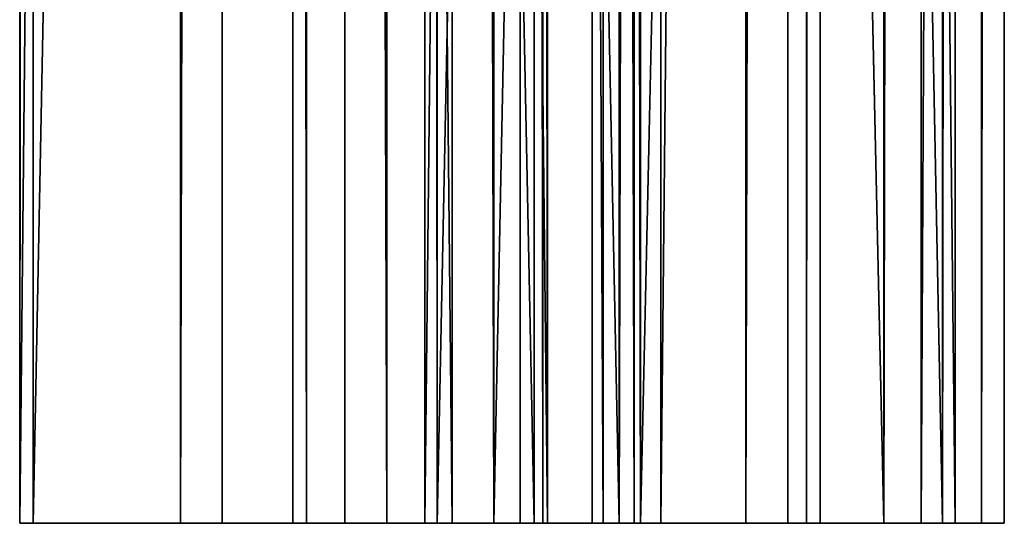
# Model space of a CAD drawing. Extents: x -1687 to 817, y -668 to 832.
# Tile 133 of 182: x 722 to 817, y -668 to -619. Entities that reach past the tile are written whole.
import ezdxf

# ---------------------------------------------------------------- set-up
doc = ezdxf.new("R2010")
doc.units = 0
doc.header["$LTSCALE"] = 25.4
doc.layers.get('0').update_dxf_attribs({"color": 13, "linetype": 'CONTINUOUS'})
doc.layers.add('WOOD', color=253, linetype='CONTINUOUS')

# ---------------------------------------------------------------- blocks, each defined once
blk = doc.blocks.new('L006_07-00_001_DOMY_LNA_OB')
at = {"color": 0}
for p, q in [((0, 37), (0, 40, -3)), ((0, 40, -3), (0, 40, -37)), ((0, 40, -37), (0, 37, -40)), ((1500, 40, -37), (0, 40, -37)), ((0, 40, -3), (0, 40, -37)), ((0, 40, -3), (1500, 40, -3)), ((0, 40, -37), (0, 37, -40)), ((1500, 40, -37), (0, 40, -37)), ((0, 37), (0, 40, -3)), ((0, 40, -3), (1500, 40, -3)), ((0, 37, -40), (0, 3, -40)), ((0, 3), (0, 37)), ((0, 3), (0, 37)), ((1500, 37), (0, 37)), ((0, 37, -40), (0, 3, -40)), ((0, 37, -40), (1500, 37, -40)), ((0, 37, -40), (1500, 37, -40)), ((1500, 37), (0, 37)), ((0, 3, -40), (0, 0, -37)), ((0, 0, -3), (0, 3)), ((0, 3), (1500, 3)), ((1500, 3, -40), (0, 3, -40)), ((0, 3, -40), (0, 0, -37)), ((1500, 3, -40), (0, 3, -40)), ((0, 0, -3), (0, 3)), ((0, 3), (1500, 3)), ((0, 0, -37), (0, 0, -3)), ((0, 0, -37), (0, 0, -3)), ((0, 0, -37), (1500, 0, -37)), ((1500, 0, -3), (0, 0, -3)), ((0, 0, -37), (1500, 0, -37)), ((1500, 0, -3), (0, 0, -3))]:
    blk.add_line(p, q, dxfattribs=at)
at = {"color": 7}
mesh = blk.add_polyface(dxfattribs=at)
corners = [(0, 3), (0, 0, -37), (0, 0, -3), (0, 3, -40), (0, 37), (0, 37, -40), (0, 40, -3), (0, 40, -37)]
mesh.append_faces([[corners[k] for k in face] for face in [(0, 1, 2), (5, 6, 7)]], dxfattribs={"vtx0": -1, "color": 7})
mesh.append_faces([[corners[k] for k in face] for face in [(1, 0, 3), (3, 4, 5)]], dxfattribs={"vtx0": -1, "vtx1": -1, "color": 7})
mesh.append_faces([[corners[k] for k in face] for face in [(3, 0, 4), (5, 4, 6)]], dxfattribs={"vtx0": -1, "vtx2": -1, "color": 7})
mesh = blk.add_polyface(dxfattribs=at)
corners = [(0, 40, -3), (1500, 40, -37), (0, 40, -37), (1500, 40, -3)]
mesh.append_faces([[corners[k] for k in face] for face in [(0, 1, 2), (1, 0, 3)]], dxfattribs={"vtx0": -1, "color": 7})
mesh = blk.add_polyface(dxfattribs=at)
corners = [(1500, 40, -37), (0, 37, -40), (0, 40, -37), (1500, 37, -40)]
mesh.append_faces([[corners[k] for k in face] for face in [(0, 1, 2), (1, 0, 3)]], dxfattribs={"vtx0": -1, "color": 7})
mesh = blk.add_polyface(dxfattribs=at)
corners = [(0, 37), (1500, 40, -3), (0, 40, -3), (1500, 37)]
mesh.append_faces([[corners[k] for k in face] for face in [(0, 1, 2), (1, 0, 3)]], dxfattribs={"vtx0": -1, "color": 7})
mesh = blk.add_polyface(dxfattribs=at)
corners = [(1500, 3), (0, 37), (0, 3), (1500, 37)]
mesh.append_faces([[corners[k] for k in face] for face in [(0, 1, 2), (1, 0, 3)]], dxfattribs={"vtx0": -1, "color": 7})
mesh = blk.add_polyface(dxfattribs=at)
corners = [(1500, 37, -40), (0, 3, -40), (0, 37, -40), (1500, 3, -40)]
mesh.append_faces([[corners[k] for k in face] for face in [(0, 1, 2), (1, 0, 3)]], dxfattribs={"vtx0": -1, "color": 7})
mesh = blk.add_polyface(dxfattribs=at)
corners = [(1500, 0, -37), (0, 3, -40), (1500, 3, -40), (0, 0, -37)]
mesh.append_faces([[corners[k] for k in face] for face in [(0, 1, 2), (1, 0, 3)]], dxfattribs={"vtx0": -1, "color": 7})
mesh = blk.add_polyface(dxfattribs=at)
corners = [(1500, 0, -3), (0, 3), (0, 0, -3), (1500, 3)]
mesh.append_faces([[corners[k] for k in face] for face in [(0, 1, 2), (1, 0, 3)]], dxfattribs={"vtx0": -1, "color": 7})
mesh = blk.add_polyface(dxfattribs=at)
corners = [(1500, 0, -3), (0, 0, -37), (1500, 0, -37), (0, 0, -3)]
mesh.append_faces([[corners[k] for k in face] for face in [(0, 1, 2), (1, 0, 3)]], dxfattribs={"vtx0": -1, "color": 7})

msp = doc.modelspace()

# ---------------------------------------------------------------- block references
at = {"layer": 'WOOD', "color": 0, "extrusion": (0.888922, -2.69689e-16, -0.458058), "rotation": 360}
msp.add_blockref('L006_07-00_001_DOMY_LNA_OB', (-668.184, 1677.552, -13.981), dxfattribs=at)
at = {"layer": 'WOOD', "color": 0, "extrusion": (-0.453708, -5.31119e-16, -0.89115), "rotation": 180}
msp.add_blockref('L006_07-00_001_DOMY_LNA_OB', (668.184, -41.255, -1565.213), dxfattribs=at)
at = {"layer": 'WOOD', "color": 0, "extrusion": (0.476726, -2.38426e-16, -0.879052), "rotation": 359.9999999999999}
msp.add_blockref('L006_07-00_001_DOMY_LNA_OB', (-668.184, 1381.203, -913.42), dxfattribs=at)
at = {"layer": 'WOOD', "color": 0, "extrusion": (-0.236967, -9.4005e-17, -0.971518), "rotation": 180}
msp.add_blockref('L006_07-00_001_DOMY_LNA_OB', (668.184, -411.484, -1560.583), dxfattribs=at)

doc.saveas('drawing.dxf')
